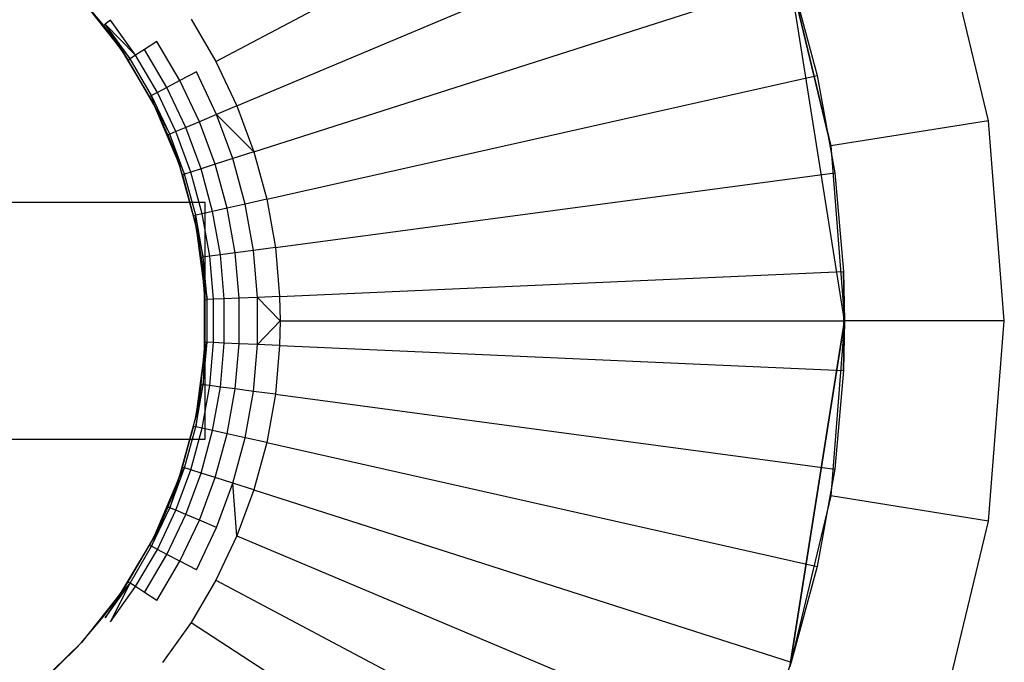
# Model space of a CAD drawing. Extents: x 1 to 115, y -55 to 55.
# Tile 58 of 86: x 56.47 to 59.55, y 44.93 to 46.94. Entities that reach past the tile are written whole.
import ezdxf

# ---------------------------------------------------------------- set-up
doc = ezdxf.new("R2010")
doc.units = 0
doc.header["$LTSCALE"] = 25.4
doc.layers.get('0').update_dxf_attribs({"linetype": 'CONTINUOUS'})

# ---------------------------------------------------------------- blocks, each defined once
blk = doc.blocks.new('NL2500025450_STL')
at = {"color": 0}
for p, q in [((57.0829, 46.8112, 215.9753), (58.6435, 47.6371, 214.2096)), ((57.0829, 46.8112, 215.9753), (58.6435, 47.6371, 214.2096)), ((57.1486, 46.6725, 215.9753), (58.7761, 47.3573, 214.2096)), ((57.1486, 46.6725, 215.9753), (58.7761, 47.3573, 214.2096)), ((59.5008, 46.6257, 213.8096), (59.3542, 47.2361, 213.8096)), ((59.5008, 46.6257, 213.8096), (59.3542, 47.2361, 213.8096)), ((58.8787, 47.0816, 214.3096), (59.0069, 46.5475, 214.3096)), ((59.0069, 46.5475, 214.3096), (58.8787, 47.0816, 214.8096)), ((59.0069, 46.5475, 214.3096), (58.8787, 47.0816, 214.8096)), ((59.05, 46, 214.8096), (58.8787, 47.0816, 214.8096)), ((59.05, 46, 214.8096), (58.8787, 47.0816, 214.8096)), ((58.8787, 47.0816, 214.3096), (59.0069, 46.5475, 214.3096)), ((57.2018, 46.5286, 215.9753), (58.8834, 47.0668, 214.2096)), ((57.2018, 46.5286, 215.9753), (58.8834, 47.0668, 214.2096)), ((58.8834, 47.0668, 213.8096), (58.9647, 46.768, 213.8096)), ((58.8834, 47.0668, 214.2096), (58.9647, 46.768, 214.2096)), ((58.8834, 47.0668, 213.8096), (58.9647, 46.768, 213.8096)), ((58.8834, 47.0668, 214.2096), (58.9647, 46.768, 214.2096)), ((56.6625, 47.0062, 221.8096), (56.7316, 46.9241, 216.541)), ((56.7316, 46.9241, 216.541), (56.6625, 47.0062, 216.541)), ((56.6625, 47.0062, 221.8096), (56.7316, 46.9241, 216.541)), ((56.6625, 47.0062, 221.8096), (56.7867, 46.8489, 221.8096)), ((56.6625, 47.0062, 221.8096), (56.7867, 46.8489, 221.8096)), ((56.7316, 46.9241, 216.541), (56.7369, 46.9283, 216.4365)), ((56.7867, 46.8489, 221.8096), (56.7316, 46.9241, 216.541)), ((56.7867, 46.8489, 221.8096), (56.7316, 46.9241, 216.541)), ((56.7867, 46.8489, 216.541), (56.7316, 46.9241, 216.541)), ((56.7316, 46.9241, 216.541), (56.8144, 46.8198, 216.4365)), ((56.753, 46.9409, 216.3339), (56.7369, 46.9283, 216.4365)), ((56.8144, 46.8198, 216.4365), (56.7369, 46.9283, 216.4365)), ((56.8315, 46.8309, 216.3339), (56.7369, 46.9283, 216.4365)), ((56.8315, 46.8309, 216.3339), (56.753, 46.9409, 216.3339)), ((57.0052, 46.9435, 215.9753), (57.0829, 46.8112, 215.9753)), ((56.8985, 46.8743, 216.1409), (56.8597, 46.8492, 216.2348)), ((56.9705, 46.7517, 216.1409), (56.8985, 46.8743, 216.1409)), ((56.7867, 46.8489, 221.8096), (56.7867, 46.8489, 216.541)), ((56.7867, 46.8489, 221.8096), (56.7867, 46.8489, 216.541)), ((56.7867, 46.8489, 221.8096), (56.8086, 46.816, 216.541)), ((56.8086, 46.816, 216.541), (56.7867, 46.8489, 216.541)), ((56.7867, 46.8489, 221.8096), (56.8086, 46.816, 216.541)), ((56.7867, 46.8489, 221.8096), (56.8888, 46.6765, 221.8096)), ((56.7867, 46.8489, 221.8096), (56.8888, 46.6765, 221.8096)), ((56.8315, 46.8309, 216.3339), (56.8144, 46.8198, 216.4365)), ((56.8597, 46.8492, 216.2348), (56.8315, 46.8309, 216.3339)), ((56.8999, 46.7144, 216.3339), (56.8315, 46.8309, 216.3339)), ((56.8999, 46.7144, 216.3339), (56.8315, 46.8309, 216.3339)), ((56.9296, 46.7301, 216.2348), (56.8597, 46.8492, 216.2348)), ((56.9296, 46.7301, 216.2348), (56.8597, 46.8492, 216.2348)), ((56.8086, 46.816, 216.541), (56.8144, 46.8198, 216.4365)), ((56.8888, 46.6765, 221.8096), (56.8086, 46.816, 216.541)), ((56.8888, 46.6765, 221.8096), (56.8086, 46.816, 216.541)), ((56.8758, 46.7016, 216.541), (56.8086, 46.816, 216.541)), ((56.8758, 46.7016, 216.541), (56.8086, 46.816, 216.541)), ((56.8819, 46.7048, 216.4365), (56.8144, 46.8198, 216.4365)), ((56.8819, 46.7048, 216.4365), (56.8144, 46.8198, 216.4365)), ((57.0829, 46.8112, 215.9753), (57.1486, 46.6725, 215.9753)), ((57.0219, 46.7789, 216.0539), (56.9705, 46.7517, 216.1409)), ((57.085, 46.6458, 216.0539), (57.0219, 46.7789, 216.0539)), ((57.242, 46.3806, 215.9753), (58.9647, 46.768, 214.2096)), ((57.242, 46.3806, 215.9753), (58.9647, 46.768, 214.2096)), ((58.9647, 46.768, 213.8096), (59.0192, 46.4632, 213.8096)), ((58.9647, 46.768, 214.2096), (58.9647, 46.768, 213.8096)), ((58.9647, 46.768, 214.2096), (59.0192, 46.4632, 214.2096)), ((58.9647, 46.768, 213.8096), (59.0192, 46.4632, 213.8096)), ((58.9647, 46.768, 214.2096), (58.9647, 46.768, 213.8096)), ((58.9647, 46.768, 214.2096), (59.0192, 46.4632, 214.2096)), ((56.9705, 46.7517, 216.1409), (56.9296, 46.7301, 216.2348)), ((56.9705, 46.7517, 216.1409), (56.9296, 46.7301, 216.2348)), ((57.0314, 46.6232, 216.1409), (56.9705, 46.7517, 216.1409)), ((57.0314, 46.6232, 216.1409), (56.9705, 46.7517, 216.1409)), ((56.8999, 46.7144, 216.3339), (56.8819, 46.7048, 216.4365)), ((56.8999, 46.7144, 216.3339), (56.8819, 46.7048, 216.4365)), ((56.9296, 46.7301, 216.2348), (56.8999, 46.7144, 216.3339)), ((56.9296, 46.7301, 216.2348), (56.8999, 46.7144, 216.3339)), ((56.9577, 46.5923, 216.3339), (56.8999, 46.7144, 216.3339)), ((56.9577, 46.5923, 216.3339), (56.8999, 46.7144, 216.3339)), ((56.9888, 46.6053, 216.2348), (56.9296, 46.7301, 216.2348)), ((56.9888, 46.6053, 216.2348), (56.9296, 46.7301, 216.2348)), ((56.8758, 46.7016, 216.541), (56.8819, 46.7048, 216.4365)), ((56.8888, 46.6765, 221.8096), (56.8758, 46.7016, 216.541)), ((56.8888, 46.6765, 216.541), (56.8758, 46.7016, 216.541)), ((56.8888, 46.6765, 221.8096), (56.8758, 46.7016, 216.541)), ((56.8888, 46.6765, 216.541), (56.8819, 46.7048, 216.4365)), ((56.9389, 46.5843, 216.4365), (56.8819, 46.7048, 216.4365)), ((56.9389, 46.5843, 216.4365), (56.8819, 46.7048, 216.4365)), ((56.9326, 46.5817, 216.541), (56.8888, 46.6765, 221.8096)), ((56.8888, 46.6765, 221.8096), (56.967, 46.492, 221.8096)), ((56.9326, 46.5817, 216.541), (56.8888, 46.6765, 221.8096)), ((56.9326, 46.5817, 216.541), (56.8888, 46.6765, 216.541)), ((56.8888, 46.6765, 216.541), (56.8888, 46.6765, 221.8096)), ((56.8888, 46.6765, 216.541), (56.8888, 46.6765, 221.8096)), ((56.8888, 46.6765, 221.8096), (56.967, 46.492, 221.8096)), ((56.8888, 46.6765, 216.541), (56.9389, 46.5843, 216.4365)), ((57.085, 46.6458, 216.0539), (57.0314, 46.6232, 216.1409)), ((57.085, 46.6458, 216.0539), (57.0314, 46.6232, 216.1409)), ((57.1486, 46.6725, 215.9753), (57.085, 46.6458, 216.0539)), ((57.1361, 46.5076, 216.0539), (57.085, 46.6458, 216.0539)), ((57.2018, 46.5286, 215.9753), (57.085, 46.6458, 216.0539)), ((57.1486, 46.6725, 215.9753), (57.2018, 46.5286, 215.9753)), ((57.1486, 46.6725, 215.9753), (57.2018, 46.5286, 215.9753)), ((57.0314, 46.6232, 216.1409), (56.9888, 46.6053, 216.2348)), ((57.0314, 46.6232, 216.1409), (56.9888, 46.6053, 216.2348)), ((57.0807, 46.4899, 216.1409), (57.0314, 46.6232, 216.1409)), ((57.0807, 46.4899, 216.1409), (57.0314, 46.6232, 216.1409)), ((59.5008, 46.6257, 213.8096), (59.0069, 46.5475, 214.3096)), ((59.5008, 46.6257, 213.8096), (59.0069, 46.5475, 214.3096)), ((59.55, 46, 213.8096), (59.5008, 46.6257, 213.8096)), ((59.55, 46, 213.8096), (59.5008, 46.6257, 213.8096)), ((56.9326, 46.5817, 216.541), (56.9389, 46.5843, 216.4365)), ((56.9577, 46.5923, 216.3339), (56.9389, 46.5843, 216.4365)), ((56.9577, 46.5923, 216.3339), (56.9389, 46.5843, 216.4365)), ((56.9851, 46.4593, 216.4365), (56.9389, 46.5843, 216.4365)), ((56.9851, 46.4593, 216.4365), (56.9389, 46.5843, 216.4365)), ((56.9888, 46.6053, 216.2348), (56.9577, 46.5923, 216.3339)), ((56.9888, 46.6053, 216.2348), (56.9577, 46.5923, 216.3339)), ((57.0046, 46.4655, 216.3339), (56.9577, 46.5923, 216.3339)), ((57.0046, 46.4655, 216.3339), (56.9577, 46.5923, 216.3339)), ((57.0366, 46.4758, 216.2348), (56.9888, 46.6053, 216.2348)), ((57.0366, 46.4758, 216.2348), (56.9888, 46.6053, 216.2348)), ((56.967, 46.492, 221.8096), (56.9326, 46.5817, 216.541)), ((56.967, 46.492, 216.541), (56.9326, 46.5817, 216.541)), ((56.967, 46.492, 221.8096), (56.9326, 46.5817, 216.541)), ((56.9326, 46.5817, 216.541), (56.9851, 46.4593, 216.4365)), ((57.2018, 46.5286, 215.9753), (57.1361, 46.5076, 216.0539)), ((57.2018, 46.5286, 215.9753), (57.242, 46.3806, 215.9753)), ((57.2018, 46.5286, 215.9753), (57.242, 46.3806, 215.9753)), ((59.0069, 46.5475, 214.3096), (59.05, 46, 214.8096)), ((59.0069, 46.5475, 214.3096), (59.05, 46, 214.8096)), ((59.0069, 46.5475, 214.3096), (59.05, 46, 214.3096)), ((59.0069, 46.5475, 214.3096), (59.05, 46, 214.3096)), ((56.9786, 46.4572, 216.541), (56.967, 46.492, 221.8096)), ((56.967, 46.492, 221.8096), (57.0199, 46.2988, 221.8096)), ((56.9786, 46.4572, 216.541), (56.967, 46.492, 221.8096)), ((56.9786, 46.4572, 216.541), (56.967, 46.492, 216.541)), ((56.967, 46.492, 216.541), (56.967, 46.492, 221.8096)), ((56.967, 46.492, 216.541), (56.967, 46.492, 221.8096)), ((56.967, 46.492, 221.8096), (57.0199, 46.2988, 221.8096)), ((57.0807, 46.4899, 216.1409), (57.0366, 46.4758, 216.2348)), ((57.0807, 46.4899, 216.1409), (57.0366, 46.4758, 216.2348)), ((57.1361, 46.5076, 216.0539), (57.0807, 46.4899, 216.1409)), ((57.1361, 46.5076, 216.0539), (57.0807, 46.4899, 216.1409)), ((57.118, 46.3527, 216.1409), (57.0807, 46.4899, 216.1409)), ((57.118, 46.3527, 216.1409), (57.0807, 46.4899, 216.1409)), ((57.1747, 46.3654, 216.0539), (57.1361, 46.5076, 216.0539)), ((57.1747, 46.3654, 216.0539), (57.1361, 46.5076, 216.0539)), ((56.9786, 46.4572, 216.541), (56.9851, 46.4593, 216.4365)), ((57.0046, 46.4655, 216.3339), (56.9851, 46.4593, 216.4365)), ((57.0046, 46.4655, 216.3339), (56.9851, 46.4593, 216.4365)), ((57.0201, 46.3307, 216.4365), (56.9851, 46.4593, 216.4365)), ((57.0201, 46.3307, 216.4365), (56.9851, 46.4593, 216.4365)), ((57.0366, 46.4758, 216.2348), (57.0046, 46.4655, 216.3339)), ((57.0366, 46.4758, 216.2348), (57.0046, 46.4655, 216.3339)), ((57.04, 46.3351, 216.3339), (57.0046, 46.4655, 216.3339)), ((57.04, 46.3351, 216.3339), (57.0046, 46.4655, 216.3339)), ((57.0728, 46.3425, 216.2348), (57.0366, 46.4758, 216.2348)), ((57.0728, 46.3425, 216.2348), (57.0366, 46.4758, 216.2348)), ((57.2691, 46.2295, 215.9753), (59.0192, 46.4632, 214.2096)), ((57.2691, 46.2295, 215.9753), (59.0192, 46.4632, 214.2096)), ((59.0192, 46.4632, 213.8096), (59.0466, 46.1548, 213.8096)), ((59.0192, 46.4632, 214.2096), (59.0192, 46.4632, 213.8096)), ((59.0192, 46.4632, 214.2096), (59.0466, 46.1548, 214.2096)), ((59.0192, 46.4632, 213.8096), (59.0466, 46.1548, 213.8096)), ((59.0192, 46.4632, 214.2096), (59.0192, 46.4632, 213.8096)), ((59.0192, 46.4632, 214.2096), (59.0466, 46.1548, 214.2096)), ((57.0134, 46.3292, 216.541), (56.9786, 46.4572, 216.541)), ((56.9786, 46.4572, 216.541), (57.0199, 46.2988, 221.8096)), ((56.9786, 46.4572, 216.541), (57.0199, 46.2988, 221.8096)), ((57.0134, 46.3292, 216.541), (56.9786, 46.4572, 216.541)), ((57.05, 46.37, 213.8096), (56.0478, 46.37, 215.8196)), ((57.05, 46.37, 213.8096), (56.0478, 46.37, 215.8196)), ((57.05, 46.37, 213.8096), (56.1402, 46.37, 213.8096)), ((57.05, 46.37, 213.8096), (56.1402, 46.37, 213.8096)), ((57.05, 45.63, 213.8096), (57.05, 46.37, 213.8096)), ((57.05, 45.63, 213.8096), (57.05, 46.37, 213.8096)), ((57.242, 46.3806, 215.9753), (57.1747, 46.3654, 216.0539)), ((57.242, 46.3806, 215.9753), (57.1747, 46.3654, 216.0539)), ((57.242, 46.3806, 215.9753), (57.2691, 46.2295, 215.9753)), ((57.242, 46.3806, 215.9753), (57.2691, 46.2295, 215.9753)), ((57.0728, 46.3425, 216.2348), (57.04, 46.3351, 216.3339)), ((57.0728, 46.3425, 216.2348), (57.04, 46.3351, 216.3339)), ((57.118, 46.3527, 216.1409), (57.0728, 46.3425, 216.2348)), ((57.118, 46.3527, 216.1409), (57.0728, 46.3425, 216.2348)), ((57.0972, 46.2066, 216.2348), (57.0728, 46.3425, 216.2348)), ((57.0972, 46.2066, 216.2348), (57.0728, 46.3425, 216.2348)), ((57.1747, 46.3654, 216.0539), (57.118, 46.3527, 216.1409)), ((57.1747, 46.3654, 216.0539), (57.118, 46.3527, 216.1409)), ((57.143, 46.2127, 216.1409), (57.118, 46.3527, 216.1409)), ((57.143, 46.2127, 216.1409), (57.118, 46.3527, 216.1409)), ((57.2007, 46.2204, 216.0539), (57.1747, 46.3654, 216.0539)), ((57.2007, 46.2204, 216.0539), (57.1747, 46.3654, 216.0539)), ((57.0134, 46.3292, 216.541), (57.0201, 46.3307, 216.4365)), ((57.0199, 46.2988, 216.541), (57.0134, 46.3292, 216.541)), ((57.0134, 46.3292, 216.541), (57.0199, 46.2988, 221.8096)), ((57.0134, 46.3292, 216.541), (57.0199, 46.2988, 221.8096)), ((57.0199, 46.2988, 216.541), (57.0201, 46.3307, 216.4365)), ((57.04, 46.3351, 216.3339), (57.0201, 46.3307, 216.4365)), ((57.04, 46.3351, 216.3339), (57.0201, 46.3307, 216.4365)), ((57.0436, 46.1994, 216.4365), (57.0201, 46.3307, 216.4365)), ((57.0436, 46.1994, 216.4365), (57.0201, 46.3307, 216.4365)), ((57.0638, 46.2021, 216.3339), (57.04, 46.3351, 216.3339)), ((57.0638, 46.2021, 216.3339), (57.04, 46.3351, 216.3339)), ((57.0199, 46.2988, 221.8096), (57.0199, 46.2988, 216.541)), ((57.0199, 46.2988, 221.8096), (57.0199, 46.2988, 216.541)), ((57.0199, 46.2988, 221.8096), (57.0368, 46.1985, 216.541)), ((57.0368, 46.1985, 216.541), (57.0199, 46.2988, 216.541)), ((57.0199, 46.2988, 221.8096), (57.0368, 46.1985, 216.541)), ((57.0199, 46.2988, 221.8096), (57.0466, 46.1002, 221.8096)), ((57.0199, 46.2988, 221.8096), (57.0466, 46.1002, 221.8096)), ((57.0199, 46.2988, 216.541), (57.0436, 46.1994, 216.4365)), ((57.143, 46.2127, 216.1409), (57.0972, 46.2066, 216.2348)), ((57.143, 46.2127, 216.1409), (57.0972, 46.2066, 216.2348)), ((57.2007, 46.2204, 216.0539), (57.143, 46.2127, 216.1409)), ((57.2007, 46.2204, 216.0539), (57.143, 46.2127, 216.1409)), ((57.1556, 46.0711, 216.1409), (57.143, 46.2127, 216.1409)), ((57.1556, 46.0711, 216.1409), (57.143, 46.2127, 216.1409)), ((57.2691, 46.2295, 215.9753), (57.2007, 46.2204, 216.0539)), ((57.2691, 46.2295, 215.9753), (57.2007, 46.2204, 216.0539)), ((57.2137, 46.0737, 216.0539), (57.2007, 46.2204, 216.0539)), ((57.2137, 46.0737, 216.0539), (57.2007, 46.2204, 216.0539)), ((57.2691, 46.2295, 215.9753), (57.2826, 46.0767, 215.9753)), ((57.2691, 46.2295, 215.9753), (57.2826, 46.0767, 215.9753)), ((57.0368, 46.1985, 216.541), (57.0436, 46.1994, 216.4365)), ((57.0466, 46.1002, 221.8096), (57.0368, 46.1985, 216.541)), ((57.0466, 46.1002, 221.8096), (57.0368, 46.1985, 216.541)), ((57.0466, 46.1002, 216.541), (57.0368, 46.1985, 216.541)), ((57.0368, 46.1985, 216.541), (57.0554, 46.0667, 216.4365)), ((57.0638, 46.2021, 216.3339), (57.0436, 46.1994, 216.4365)), ((57.0638, 46.2021, 216.3339), (57.0436, 46.1994, 216.4365)), ((57.0554, 46.0667, 216.4365), (57.0436, 46.1994, 216.4365)), ((57.0554, 46.0667, 216.4365), (57.0436, 46.1994, 216.4365)), ((57.0972, 46.2066, 216.2348), (57.0638, 46.2021, 216.3339)), ((57.0972, 46.2066, 216.2348), (57.0638, 46.2021, 216.3339)), ((57.0758, 46.0676, 216.3339), (57.0638, 46.2021, 216.3339)), ((57.0758, 46.0676, 216.3339), (57.0638, 46.2021, 216.3339)), ((57.1094, 46.069, 216.2348), (57.0972, 46.2066, 216.2348)), ((57.1094, 46.069, 216.2348), (57.0972, 46.2066, 216.2348)), ((57.2826, 46.0767, 215.9753), (59.0466, 46.1548, 214.2096)), ((57.2826, 46.0767, 215.9753), (59.0466, 46.1548, 214.2096)), ((59.0466, 46.1548, 213.8096), (59.0466, 45.8452, 213.8096)), ((59.0466, 46.1548, 214.2096), (59.0466, 46.1548, 213.8096)), ((59.0466, 46.1548, 214.2096), (59.0466, 46.1548, 213.8096)), ((59.0466, 46.1548, 214.2096), (59.05, 46, 214.2096)), ((59.05, 46, 214.2096), (59.0466, 46.1548, 213.8096)), ((59.05, 46, 214.2096), (59.0466, 46.1548, 213.8096)), ((59.0466, 46.1548, 213.8096), (59.0466, 45.8452, 213.8096)), ((59.0466, 46.1548, 214.2096), (59.05, 46, 214.2096)), ((57.0466, 46.1002, 221.8096), (57.0466, 46.1002, 216.541)), ((57.0466, 46.1002, 221.8096), (57.0466, 46.1002, 216.541)), ((57.0466, 46.1002, 221.8096), (57.0485, 46.0663, 216.541)), ((57.0485, 46.0663, 216.541), (57.0466, 46.1002, 216.541)), ((57.0466, 46.1002, 221.8096), (57.0466, 45.8998, 221.8096)), ((57.0466, 46.1002, 221.8096), (57.0485, 46.0663, 216.541)), ((57.0466, 46.1002, 221.8096), (57.0466, 45.8998, 221.8096)), ((57.0485, 46.0663, 216.541), (57.0554, 46.0667, 216.4365)), ((57.0485, 45.9337, 216.541), (57.0485, 46.0663, 216.541)), ((57.0485, 45.9337, 216.541), (57.0485, 46.0663, 216.541)), ((57.0758, 46.0676, 216.3339), (57.0554, 46.0667, 216.4365)), ((57.0758, 46.0676, 216.3339), (57.0554, 46.0667, 216.4365)), ((57.0554, 45.9333, 216.4365), (57.0554, 46.0667, 216.4365)), ((57.0554, 45.9333, 216.4365), (57.0554, 46.0667, 216.4365)), ((57.1094, 46.069, 216.2348), (57.0758, 46.0676, 216.3339)), ((57.1094, 46.069, 216.2348), (57.0758, 46.0676, 216.3339)), ((57.0758, 45.9324, 216.3339), (57.0758, 46.0676, 216.3339)), ((57.0758, 45.9324, 216.3339), (57.0758, 46.0676, 216.3339)), ((57.1556, 46.0711, 216.1409), (57.1094, 46.069, 216.2348)), ((57.1556, 46.0711, 216.1409), (57.1094, 46.069, 216.2348)), ((57.1094, 45.931, 216.2348), (57.1094, 46.069, 216.2348)), ((57.1094, 45.931, 216.2348), (57.1094, 46.069, 216.2348)), ((57.2137, 46.0737, 216.0539), (57.1556, 46.0711, 216.1409)), ((57.2137, 46.0737, 216.0539), (57.1556, 46.0711, 216.1409)), ((57.1556, 45.9289, 216.1409), (57.1556, 46.0711, 216.1409)), ((57.1556, 45.9289, 216.1409), (57.1556, 46.0711, 216.1409)), ((57.2826, 46.0767, 215.9753), (57.2137, 46.0737, 216.0539)), ((57.2137, 45.9263, 216.0539), (57.2137, 46.0737, 216.0539)), ((57.2843, 46, 215.9753), (57.2137, 46.0737, 216.0539)), ((57.2137, 45.9263, 216.0539), (57.2137, 46.0737, 216.0539)), ((57.2826, 46.0767, 215.9753), (57.2843, 46, 215.9753)), ((57.2843, 46, 215.9753), (57.2137, 45.9263, 216.0539)), ((57.2843, 46, 215.9753), (57.2826, 45.9233, 215.9753)), ((57.2843, 46, 215.9753), (59.05, 46, 214.2096)), ((57.2843, 46, 215.9753), (59.05, 46, 214.2096)), ((59.05, 46, 214.3096), (58.8787, 44.9184, 214.8096)), ((58.8787, 44.9184, 214.8096), (59.05, 46, 214.8096)), ((59.05, 46, 214.3096), (58.8787, 44.9184, 214.8096)), ((58.8787, 44.9184, 214.8096), (59.05, 46, 214.8096)), ((59.05, 46, 214.3096), (59.0069, 45.4525, 214.3096)), ((59.05, 46, 214.3096), (59.0069, 45.4525, 214.3096)), ((59.05, 46, 214.2096), (59.0466, 45.8452, 214.2096)), ((59.0466, 45.8452, 213.8096), (59.05, 46, 214.2096)), ((59.0466, 45.8452, 213.8096), (59.05, 46, 214.2096)), ((59.05, 46, 214.2096), (59.0466, 45.8452, 214.2096)), ((59.05, 46, 214.3096), (59.05, 46, 214.8096)), ((59.05, 46, 214.3096), (59.05, 46, 214.8096)), ((59.55, 46, 213.8096), (59.05, 46, 214.3096)), ((59.55, 46, 213.8096), (59.05, 46, 214.3096)), ((59.5008, 45.3743, 213.8096), (59.55, 46, 213.8096)), ((59.5008, 45.3743, 213.8096), (59.55, 46, 213.8096)), ((57.0436, 45.8006, 216.4365), (57.0554, 45.9333, 216.4365)), ((57.0436, 45.8006, 216.4365), (57.0554, 45.9333, 216.4365)), ((57.0466, 45.8998, 221.8096), (57.0485, 45.9337, 216.541)), ((57.0466, 45.8998, 216.541), (57.0485, 45.9337, 216.541)), ((57.0466, 45.8998, 221.8096), (57.0485, 45.9337, 216.541)), ((57.0466, 45.8998, 216.541), (57.0554, 45.9333, 216.4365)), ((57.0485, 45.9337, 216.541), (57.0554, 45.9333, 216.4365)), ((57.0758, 45.9324, 216.3339), (57.0554, 45.9333, 216.4365)), ((57.0758, 45.9324, 216.3339), (57.0554, 45.9333, 216.4365)), ((57.0638, 45.7979, 216.3339), (57.0758, 45.9324, 216.3339)), ((57.0638, 45.7979, 216.3339), (57.0758, 45.9324, 216.3339)), ((57.1094, 45.931, 216.2348), (57.0758, 45.9324, 216.3339)), ((57.1094, 45.931, 216.2348), (57.0758, 45.9324, 216.3339)), ((57.0972, 45.7934, 216.2348), (57.1094, 45.931, 216.2348)), ((57.0972, 45.7934, 216.2348), (57.1094, 45.931, 216.2348)), ((57.1556, 45.9289, 216.1409), (57.1094, 45.931, 216.2348)), ((57.1556, 45.9289, 216.1409), (57.1094, 45.931, 216.2348)), ((57.143, 45.7873, 216.1409), (57.1556, 45.9289, 216.1409)), ((57.143, 45.7873, 216.1409), (57.1556, 45.9289, 216.1409)), ((57.2137, 45.9263, 216.0539), (57.1556, 45.9289, 216.1409)), ((57.2137, 45.9263, 216.0539), (57.1556, 45.9289, 216.1409)), ((57.2007, 45.7796, 216.0539), (57.2137, 45.9263, 216.0539)), ((57.2007, 45.7796, 216.0539), (57.2137, 45.9263, 216.0539)), ((57.2826, 45.9233, 215.9753), (57.2137, 45.9263, 216.0539)), ((57.2826, 45.9233, 215.9753), (57.2691, 45.7705, 215.9753)), ((57.2826, 45.9233, 215.9753), (57.2691, 45.7705, 215.9753)), ((57.2826, 45.9233, 215.9753), (59.0466, 45.8452, 214.2096)), ((57.2826, 45.9233, 215.9753), (59.0466, 45.8452, 214.2096)), ((57.0466, 45.8998, 221.8096), (57.0199, 45.7012, 221.8096)), ((57.0466, 45.8998, 221.8096), (57.0199, 45.7012, 221.8096)), ((57.0368, 45.8015, 216.541), (57.0466, 45.8998, 221.8096)), ((57.0368, 45.8015, 216.541), (57.0466, 45.8998, 221.8096)), ((57.0368, 45.8015, 216.541), (57.0466, 45.8998, 216.541)), ((57.0466, 45.8998, 216.541), (57.0436, 45.8006, 216.4365)), ((57.0466, 45.8998, 216.541), (57.0466, 45.8998, 221.8096)), ((57.0466, 45.8998, 216.541), (57.0466, 45.8998, 221.8096)), ((59.0466, 45.8452, 213.8096), (59.0192, 45.5368, 213.8096)), ((59.0466, 45.8452, 214.2096), (59.0192, 45.5368, 214.2096)), ((59.0466, 45.8452, 213.8096), (59.0192, 45.5368, 213.8096)), ((59.0466, 45.8452, 214.2096), (59.0192, 45.5368, 214.2096)), ((59.0466, 45.8452, 214.2096), (59.0466, 45.8452, 213.8096)), ((59.0466, 45.8452, 214.2096), (59.0466, 45.8452, 213.8096)), ((57.0199, 45.7012, 221.8096), (57.0368, 45.8015, 216.541)), ((57.0199, 45.7012, 216.541), (57.0368, 45.8015, 216.541)), ((57.0199, 45.7012, 221.8096), (57.0368, 45.8015, 216.541)), ((57.0368, 45.8015, 216.541), (57.0201, 45.6693, 216.4365)), ((57.0201, 45.6693, 216.4365), (57.0436, 45.8006, 216.4365)), ((57.0201, 45.6693, 216.4365), (57.0436, 45.8006, 216.4365)), ((57.0368, 45.8015, 216.541), (57.0436, 45.8006, 216.4365)), ((57.04, 45.6649, 216.3339), (57.0638, 45.7979, 216.3339)), ((57.04, 45.6649, 216.3339), (57.0638, 45.7979, 216.3339)), ((57.0638, 45.7979, 216.3339), (57.0436, 45.8006, 216.4365)), ((57.0638, 45.7979, 216.3339), (57.0436, 45.8006, 216.4365)), ((57.0972, 45.7934, 216.2348), (57.0638, 45.7979, 216.3339)), ((57.0972, 45.7934, 216.2348), (57.0638, 45.7979, 216.3339)), ((57.0728, 45.6575, 216.2348), (57.0972, 45.7934, 216.2348)), ((57.0728, 45.6575, 216.2348), (57.0972, 45.7934, 216.2348)), ((57.143, 45.7873, 216.1409), (57.0972, 45.7934, 216.2348)), ((57.143, 45.7873, 216.1409), (57.0972, 45.7934, 216.2348)), ((57.118, 45.6473, 216.1409), (57.143, 45.7873, 216.1409)), ((57.118, 45.6473, 216.1409), (57.143, 45.7873, 216.1409)), ((57.2007, 45.7796, 216.0539), (57.143, 45.7873, 216.1409)), ((57.2007, 45.7796, 216.0539), (57.143, 45.7873, 216.1409)), ((57.1747, 45.6346, 216.0539), (57.2007, 45.7796, 216.0539)), ((57.1747, 45.6346, 216.0539), (57.2007, 45.7796, 216.0539)), ((57.2691, 45.7705, 215.9753), (57.2007, 45.7796, 216.0539)), ((57.2691, 45.7705, 215.9753), (57.2007, 45.7796, 216.0539)), ((57.2691, 45.7705, 215.9753), (57.242, 45.6194, 215.9753)), ((57.2691, 45.7705, 215.9753), (57.242, 45.6194, 215.9753)), ((57.2691, 45.7705, 215.9753), (59.0192, 45.5368, 214.2096)), ((57.2691, 45.7705, 215.9753), (59.0192, 45.5368, 214.2096)), ((57.0199, 45.7012, 221.8096), (56.967, 45.508, 221.8096)), ((57.0199, 45.7012, 221.8096), (56.967, 45.508, 221.8096)), ((57.0134, 45.6708, 216.541), (57.0199, 45.7012, 221.8096)), ((57.0134, 45.6708, 216.541), (57.0199, 45.7012, 221.8096)), ((57.0134, 45.6708, 216.541), (57.0199, 45.7012, 216.541)), ((57.0199, 45.7012, 216.541), (57.0199, 45.7012, 221.8096)), ((57.0199, 45.7012, 216.541), (57.0199, 45.7012, 221.8096)), ((57.0134, 45.6708, 216.541), (56.967, 45.508, 221.8096)), ((57.0134, 45.6708, 216.541), (56.967, 45.508, 221.8096)), ((56.9786, 45.5428, 216.541), (57.0134, 45.6708, 216.541)), ((56.9786, 45.5428, 216.541), (57.0134, 45.6708, 216.541)), ((56.9851, 45.5407, 216.4365), (57.0201, 45.6693, 216.4365)), ((56.9851, 45.5407, 216.4365), (57.0201, 45.6693, 216.4365)), ((57.0046, 45.5345, 216.3339), (57.04, 45.6649, 216.3339)), ((57.0046, 45.5345, 216.3339), (57.04, 45.6649, 216.3339)), ((57.0134, 45.6708, 216.541), (57.0201, 45.6693, 216.4365)), ((57.04, 45.6649, 216.3339), (57.0201, 45.6693, 216.4365)), ((57.04, 45.6649, 216.3339), (57.0201, 45.6693, 216.4365)), ((57.0728, 45.6575, 216.2348), (57.04, 45.6649, 216.3339)), ((57.0728, 45.6575, 216.2348), (57.04, 45.6649, 216.3339)), ((56.0478, 45.63, 215.8196), (57.05, 45.63, 213.8096)), ((56.0478, 45.63, 215.8196), (57.05, 45.63, 213.8096)), ((56.1402, 45.63, 213.8096), (57.05, 45.63, 213.8096)), ((56.1402, 45.63, 213.8096), (57.05, 45.63, 213.8096)), ((57.0366, 45.5242, 216.2348), (57.0728, 45.6575, 216.2348)), ((57.0366, 45.5242, 216.2348), (57.0728, 45.6575, 216.2348)), ((57.118, 45.6473, 216.1409), (57.0728, 45.6575, 216.2348)), ((57.118, 45.6473, 216.1409), (57.0728, 45.6575, 216.2348)), ((57.0807, 45.5101, 216.1409), (57.118, 45.6473, 216.1409)), ((57.0807, 45.5101, 216.1409), (57.118, 45.6473, 216.1409)), ((57.1747, 45.6346, 216.0539), (57.118, 45.6473, 216.1409)), ((57.1747, 45.6346, 216.0539), (57.118, 45.6473, 216.1409)), ((57.1361, 45.4924, 216.0539), (57.1747, 45.6346, 216.0539)), ((57.1361, 45.4924, 216.0539), (57.1747, 45.6346, 216.0539)), ((57.242, 45.6194, 215.9753), (57.1747, 45.6346, 216.0539)), ((57.242, 45.6194, 215.9753), (57.1747, 45.6346, 216.0539)), ((57.242, 45.6194, 215.9753), (57.2018, 45.4714, 215.9753)), ((57.242, 45.6194, 215.9753), (57.2018, 45.4714, 215.9753)), ((57.242, 45.6194, 215.9753), (58.9647, 45.232, 214.2096)), ((57.242, 45.6194, 215.9753), (58.9647, 45.232, 214.2096)), ((56.9389, 45.4157, 216.4365), (56.9851, 45.5407, 216.4365)), ((56.9389, 45.4157, 216.4365), (56.9851, 45.5407, 216.4365)), ((56.967, 45.508, 216.541), (56.9786, 45.5428, 216.541)), ((56.9786, 45.5428, 216.541), (56.967, 45.508, 221.8096)), ((56.9786, 45.5428, 216.541), (56.967, 45.508, 221.8096)), ((56.967, 45.508, 216.541), (56.9851, 45.5407, 216.4365)), ((56.9786, 45.5428, 216.541), (56.9851, 45.5407, 216.4365)), ((57.0046, 45.5345, 216.3339), (56.9851, 45.5407, 216.4365)), ((57.0046, 45.5345, 216.3339), (56.9851, 45.5407, 216.4365)), ((59.0192, 45.5368, 213.8096), (58.9647, 45.232, 213.8096)), ((59.0192, 45.5368, 214.2096), (58.9647, 45.232, 214.2096)), ((59.0192, 45.5368, 213.8096), (58.9647, 45.232, 213.8096)), ((59.0192, 45.5368, 214.2096), (58.9647, 45.232, 214.2096)), ((59.0192, 45.5368, 214.2096), (59.0192, 45.5368, 213.8096)), ((59.0192, 45.5368, 214.2096), (59.0192, 45.5368, 213.8096)), ((56.967, 45.508, 221.8096), (56.8888, 45.3235, 221.8096)), ((56.967, 45.508, 221.8096), (56.8888, 45.3235, 221.8096)), ((56.967, 45.508, 221.8096), (56.9326, 45.4183, 216.541)), ((56.9326, 45.4183, 216.541), (56.967, 45.508, 216.541)), ((56.967, 45.508, 221.8096), (56.9326, 45.4183, 216.541)), ((56.967, 45.508, 216.541), (56.9389, 45.4157, 216.4365)), ((56.9577, 45.4077, 216.3339), (57.0046, 45.5345, 216.3339)), ((56.9577, 45.4077, 216.3339), (57.0046, 45.5345, 216.3339)), ((56.967, 45.508, 221.8096), (56.967, 45.508, 216.541)), ((56.967, 45.508, 221.8096), (56.967, 45.508, 216.541)), ((56.9888, 45.3947, 216.2348), (57.0366, 45.5242, 216.2348)), ((56.9888, 45.3947, 216.2348), (57.0366, 45.5242, 216.2348)), ((57.0366, 45.5242, 216.2348), (57.0046, 45.5345, 216.3339)), ((57.0366, 45.5242, 216.2348), (57.0046, 45.5345, 216.3339)), ((57.0314, 45.3768, 216.1409), (57.0807, 45.5101, 216.1409)), ((57.0314, 45.3768, 216.1409), (57.0807, 45.5101, 216.1409)), ((57.0807, 45.5101, 216.1409), (57.0366, 45.5242, 216.2348)), ((57.0807, 45.5101, 216.1409), (57.0366, 45.5242, 216.2348)), ((57.1361, 45.4924, 216.0539), (57.0807, 45.5101, 216.1409)), ((57.1361, 45.4924, 216.0539), (57.0807, 45.5101, 216.1409)), ((57.085, 45.3542, 216.0539), (57.1361, 45.4924, 216.0539)), ((57.1486, 45.3275, 215.9753), (57.1361, 45.4924, 216.0539)), ((57.2018, 45.4714, 215.9753), (57.1361, 45.4924, 216.0539)), ((57.2018, 45.4714, 215.9753), (57.1361, 45.4924, 216.0539)), ((57.2018, 45.4714, 215.9753), (57.1486, 45.3275, 215.9753)), ((57.2018, 45.4714, 215.9753), (57.1486, 45.3275, 215.9753)), ((57.2018, 45.4714, 215.9753), (58.8834, 44.9332, 214.2096)), ((57.2018, 45.4714, 215.9753), (58.8834, 44.9332, 214.2096)), ((59.0069, 45.4525, 214.3096), (58.8787, 44.9184, 214.8096)), ((59.0069, 45.4525, 214.3096), (58.8787, 44.9184, 214.8096)), ((59.0069, 45.4525, 214.3096), (58.8787, 44.9184, 214.3096)), ((59.0069, 45.4525, 214.3096), (58.8787, 44.9184, 214.3096)), ((59.5008, 45.3743, 213.8096), (59.0069, 45.4525, 214.3096)), ((59.5008, 45.3743, 213.8096), (59.0069, 45.4525, 214.3096)), ((56.9326, 45.4183, 216.541), (56.8819, 45.2952, 216.4365)), ((56.8819, 45.2952, 216.4365), (56.9389, 45.4157, 216.4365)), ((56.8819, 45.2952, 216.4365), (56.9389, 45.4157, 216.4365)), ((56.8888, 45.3235, 221.8096), (56.9326, 45.4183, 216.541)), ((56.8888, 45.3235, 221.8096), (56.9326, 45.4183, 216.541)), ((56.8888, 45.3235, 216.541), (56.9326, 45.4183, 216.541)), ((56.9326, 45.4183, 216.541), (56.9389, 45.4157, 216.4365)), ((56.9577, 45.4077, 216.3339), (56.9389, 45.4157, 216.4365)), ((56.9577, 45.4077, 216.3339), (56.9389, 45.4157, 216.4365)), ((56.8999, 45.2856, 216.3339), (56.9577, 45.4077, 216.3339)), ((56.8999, 45.2856, 216.3339), (56.9577, 45.4077, 216.3339)), ((56.9296, 45.2699, 216.2348), (56.9888, 45.3947, 216.2348)), ((56.9296, 45.2699, 216.2348), (56.9888, 45.3947, 216.2348)), ((56.9888, 45.3947, 216.2348), (56.9577, 45.4077, 216.3339)), ((56.9888, 45.3947, 216.2348), (56.9577, 45.4077, 216.3339)), ((57.0314, 45.3768, 216.1409), (56.9888, 45.3947, 216.2348)), ((57.0314, 45.3768, 216.1409), (56.9888, 45.3947, 216.2348)), ((56.9705, 45.2483, 216.1409), (57.0314, 45.3768, 216.1409)), ((56.9705, 45.2483, 216.1409), (57.0314, 45.3768, 216.1409)), ((57.0219, 45.2211, 216.0539), (57.085, 45.3542, 216.0539)), ((57.085, 45.3542, 216.0539), (57.0314, 45.3768, 216.1409)), ((57.085, 45.3542, 216.0539), (57.0314, 45.3768, 216.1409)), ((59.3542, 44.7639, 213.8096), (59.5008, 45.3743, 213.8096)), ((59.3542, 44.7639, 213.8096), (59.5008, 45.3743, 213.8096)), ((56.8888, 45.3235, 221.8096), (56.7867, 45.1511, 221.8096)), ((56.8888, 45.3235, 221.8096), (56.7867, 45.1511, 221.8096)), ((56.8888, 45.3235, 221.8096), (56.8758, 45.2984, 216.541)), ((56.8758, 45.2984, 216.541), (56.8888, 45.3235, 216.541)), ((56.8888, 45.3235, 221.8096), (56.8758, 45.2984, 216.541)), ((56.8888, 45.3235, 221.8096), (56.8888, 45.3235, 216.541)), ((56.8888, 45.3235, 221.8096), (56.8888, 45.3235, 216.541)), ((57.1486, 45.3275, 215.9753), (57.0829, 45.1888, 215.9753)), ((57.1486, 45.3275, 215.9753), (58.7761, 44.6427, 214.2096)), ((57.1486, 45.3275, 215.9753), (58.7761, 44.6427, 214.2096)), ((56.7867, 45.1511, 221.8096), (56.8758, 45.2984, 216.541)), ((56.7867, 45.1511, 221.8096), (56.8758, 45.2984, 216.541)), ((56.8086, 45.184, 216.541), (56.8758, 45.2984, 216.541)), ((56.8086, 45.184, 216.541), (56.8758, 45.2984, 216.541)), ((56.8144, 45.1802, 216.4365), (56.8819, 45.2952, 216.4365)), ((56.8144, 45.1802, 216.4365), (56.8819, 45.2952, 216.4365)), ((56.8758, 45.2984, 216.541), (56.8819, 45.2952, 216.4365)), ((56.8999, 45.2856, 216.3339), (56.8819, 45.2952, 216.4365)), ((56.8999, 45.2856, 216.3339), (56.8819, 45.2952, 216.4365)), ((56.8315, 45.1691, 216.3339), (56.8999, 45.2856, 216.3339)), ((56.8315, 45.1691, 216.3339), (56.8999, 45.2856, 216.3339)), ((56.8597, 45.1508, 216.2348), (56.9296, 45.2699, 216.2348)), ((56.8597, 45.1508, 216.2348), (56.9296, 45.2699, 216.2348)), ((56.9296, 45.2699, 216.2348), (56.8999, 45.2856, 216.3339)), ((56.9296, 45.2699, 216.2348), (56.8999, 45.2856, 216.3339)), ((56.9705, 45.2483, 216.1409), (56.9296, 45.2699, 216.2348)), ((56.9705, 45.2483, 216.1409), (56.9296, 45.2699, 216.2348)), ((56.8985, 45.1257, 216.1409), (56.9705, 45.2483, 216.1409)), ((57.0219, 45.2211, 216.0539), (56.9705, 45.2483, 216.1409)), ((58.9647, 45.232, 213.8096), (58.8834, 44.9332, 213.8096)), ((58.9647, 45.232, 214.2096), (58.8834, 44.9332, 214.2096)), ((58.9647, 45.232, 213.8096), (58.8834, 44.9332, 213.8096)), ((58.9647, 45.232, 214.2096), (58.8834, 44.9332, 214.2096)), ((58.9647, 45.232, 214.2096), (58.9647, 45.232, 213.8096)), ((58.9647, 45.232, 214.2096), (58.9647, 45.232, 213.8096)), ((56.7369, 45.0717, 216.4365), (56.8144, 45.1802, 216.4365)), ((56.753, 45.0591, 216.3339), (56.8144, 45.1802, 216.4365)), ((56.753, 45.0591, 216.3339), (56.8315, 45.1691, 216.3339)), ((56.7867, 45.1511, 221.8096), (56.8086, 45.184, 216.541)), ((56.7867, 45.1511, 216.541), (56.8086, 45.184, 216.541)), ((56.7867, 45.1511, 221.8096), (56.8086, 45.184, 216.541)), ((56.7867, 45.1511, 216.541), (56.8144, 45.1802, 216.4365)), ((56.8086, 45.184, 216.541), (56.8144, 45.1802, 216.4365)), ((56.8315, 45.1691, 216.3339), (56.8144, 45.1802, 216.4365)), ((56.8315, 45.1691, 216.3339), (56.8144, 45.1802, 216.4365)), ((56.8597, 45.1508, 216.2348), (56.8315, 45.1691, 216.3339)), ((57.0829, 45.1888, 215.9753), (57.0052, 45.0565, 215.9753)), ((57.0829, 45.1888, 215.9753), (58.6435, 44.3629, 214.2096)), ((57.0829, 45.1888, 215.9753), (58.6435, 44.3629, 214.2096)), ((56.7867, 45.1511, 221.8096), (56.6625, 44.9938, 221.8096)), ((56.7867, 45.1511, 221.8096), (56.6625, 44.9938, 221.8096)), ((56.7316, 45.0759, 216.541), (56.7867, 45.1511, 221.8096)), ((56.7316, 45.0759, 216.541), (56.7867, 45.1511, 221.8096)), ((56.7316, 45.0759, 216.541), (56.7867, 45.1511, 216.541)), ((56.7867, 45.1511, 216.541), (56.7369, 45.0717, 216.4365)), ((56.7867, 45.1511, 216.541), (56.7867, 45.1511, 221.8096)), ((56.7867, 45.1511, 216.541), (56.7867, 45.1511, 221.8096)), ((56.8985, 45.1257, 216.1409), (56.8597, 45.1508, 216.2348)), ((56.6625, 44.9938, 221.8096), (56.7316, 45.0759, 216.541)), ((56.6625, 44.9938, 216.541), (56.7316, 45.0759, 216.541)), ((56.6625, 44.9938, 221.8096), (56.7316, 45.0759, 216.541)), ((57.0052, 45.0565, 215.9753), (56.9161, 44.9316, 215.9753)), ((57.0052, 45.0565, 215.9753), (58.4868, 44.0959, 214.2096)), ((57.0052, 45.0565, 215.9753), (58.4868, 44.0959, 214.2096)), ((56.6625, 44.9938, 221.8096), (56.5184, 44.8545, 221.8096)), ((56.6625, 44.9938, 221.8096), (56.5184, 44.8545, 221.8096)), ((56.6453, 44.9751, 216.541), (56.6625, 44.9938, 221.8096)), ((56.6453, 44.9751, 216.541), (56.6625, 44.9938, 221.8096)), ((56.6453, 44.9751, 216.541), (56.6625, 44.9938, 216.541)), ((56.6625, 44.9938, 216.541), (56.6625, 44.9938, 221.8096)), ((56.6625, 44.9938, 216.541), (56.6625, 44.9938, 221.8096)), ((56.6453, 44.9751, 216.541), (56.5184, 44.8545, 221.8096)), ((56.6453, 44.9751, 216.541), (56.5184, 44.8545, 221.8096)), ((56.5504, 44.8823, 216.541), (56.6453, 44.9751, 216.541)), ((58.8834, 44.9332, 213.8096), (58.7761, 44.6427, 213.8096)), ((58.8834, 44.9332, 214.2096), (58.7761, 44.6427, 214.2096)), ((58.8834, 44.9332, 213.8096), (58.7761, 44.6427, 213.8096)), ((58.8834, 44.9332, 214.2096), (58.7761, 44.6427, 214.2096)), ((58.8834, 44.9332, 214.2096), (58.8834, 44.9332, 213.8096)), ((58.8834, 44.9332, 214.2096), (58.8834, 44.9332, 213.8096))]:
    blk.add_line(p, q, dxfattribs=at)

msp = doc.modelspace()

# ---------------------------------------------------------------- block references
at = {"color": 0}
msp.add_blockref('NL2500025450_STL', (0, 0, 200), dxfattribs=at)

doc.saveas('drawing.dxf')
